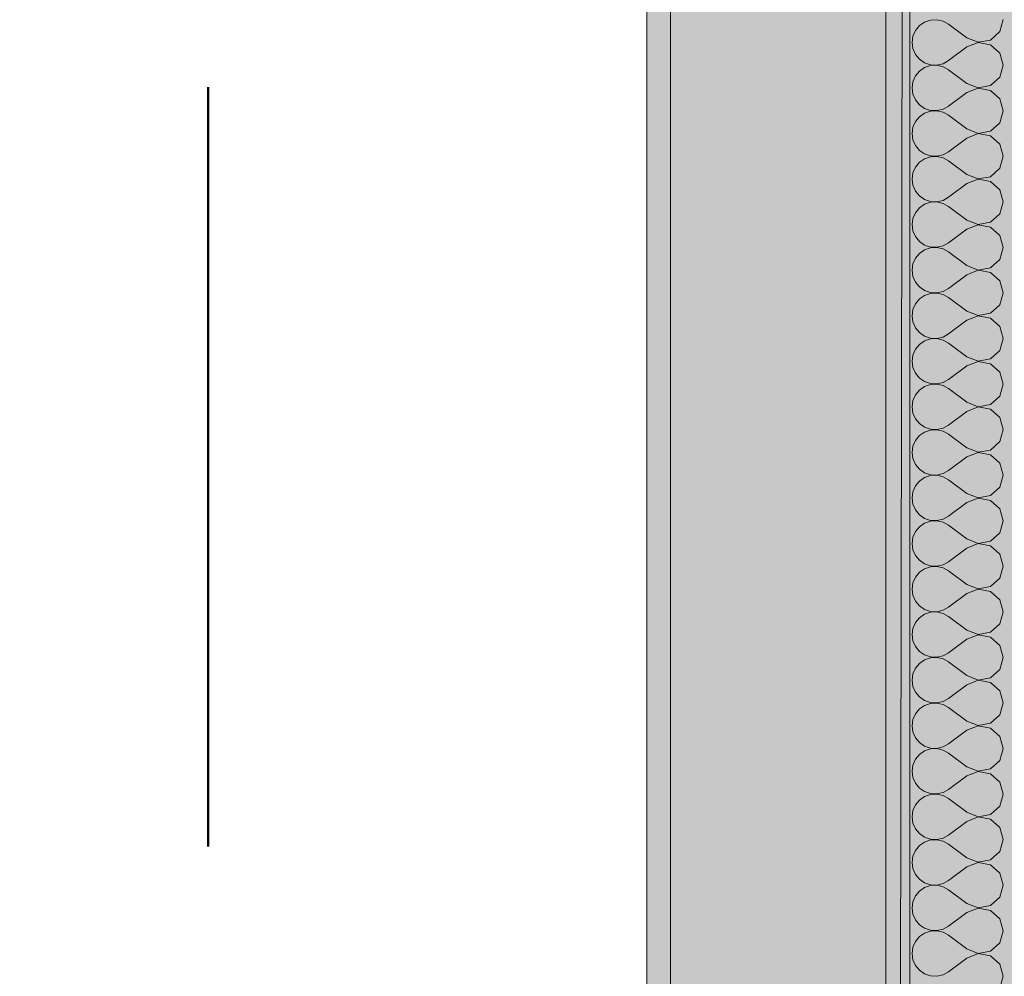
# Model space of a CAD drawing. Header units: millimetres. Extents: x -40968 to 13979, y -19284 to 4746.
# Tile 88 of 113: x -4011 to -3599, y -15895 to -15495. Entities that reach past the tile are written whole.
import ezdxf

# ---------------------------------------------------------------- set-up
doc = ezdxf.new("R2010")
doc.units = ezdxf.units.MM
doc.header["$MEASUREMENT"] = 0
doc.linetypes.add('Punto & Rayas', pattern=[670.277762, 317.5, -176.388889, 0, -176.388874])
for name, color, linetype, lineweight, true_color in [('01_2D_Ambit_Pluma_Nº__242', 7, 'Continuous', 50, 0xfb0013), ('12_FAÇ_Façana_Pluma_Nº__102', 7, 'Continuous', 5, 0xcccccc), ('12_FAÇ_Façana_Pluma_Nº__176', 7, 'Continuous', 15, 0x93a0c6), ('Nuevo_08_E_Envans secs_Pluma_Nº__102', 7, 'Continuous', 5, 0xcccccc), ('Nuevo_14_PAV_Soft Light Grey 0554_Pluma_Nº__245', 7, 'Continuous', 13, 0xe8e8e8)]:
    doc.layers.add(name, color=color, linetype=linetype, lineweight=lineweight, true_color=true_color)
for name, color, linetype in [('12_FAÇ_Façana', 7, 'Continuous'), ('Nuevo_08_E_Envans secs', 7, 'Continuous'), ('Nuevo_14_PAV_Soft Light Grey 0554', 7, 'Continuous')]:
    doc.layers.add(name, color=color, linetype=linetype)
doc.layers.add('12_FAÇ_Façana_Pluma_Nº__7', color=7, linetype='Continuous', lineweight=5)
doc.layers.add('Nuevo_08_E_Envans secs_Pluma_Nº__1', color=7, linetype='Continuous', lineweight=5)

# ---------------------------------------------------------------- blocks, each defined once
blk = doc.blocks.new('Forjado_1_1', base_point=(-23046.79, -1194.06))
at = {"layer": 'Nuevo_14_PAV_Soft Light Grey 0554_Pluma_Nº__245', "linetype": 'Continuous', "lineweight": 0, "true_color": 0xe8e8e8}
h = blk.add_hatch(color=254, dxfattribs=at)
h.paths.add_polyline_path([(-23046.79, -1194.06), (-1631.11, -1193.63), (-1631.11, -6938.97), (-1556.11, -6938.97), (-1556.11, -7503.98), (-1616.26, -7503.98), (-1616.05, -11935.98), (-1564.89, -11935.98), (-1564.89, -12491.98), (-2024.11, -12491.98), (-2024.11, -12338.98), (-6997.39, -12338.98), (-6997.39, -12391.98), (-3637.68, -12391.98), (-3638.94, -13690.72), (-3644.87, -17130.96), (428.17, -17130.98), (428.89, -16788.98), (778.89, -16788.98), (778.35, -17142.97), (2622.91, -17145.82), (2623.01, -17079.79), (3389.91, -17080.98), (3389.61, -17276.98), (5489.84, -17280.21), (5489.84, -17141.49), (5763.89, -17141.49), (5763.89, -16738.98), (6378.89, -16738.98), (6378.89, -12488.98), (5778.89, -12488.98), (5779.74, -11938.87), (6782.11, -11938.85), (6782.11, -9207.42), (6082.11, -9207.42), (6016.11, -7504.98), (6016.11, -9073.42), (2073.42, -9073.42), (2073.42, -5267.32), (5998.89, -5267.32), (5998.89, -1708.98), (5884.89, -967.98), (7332.11, -967.98), (7332.11, 1999.55), (-28277.4, 1999.55), (-23028.39, 1969.01)])
h.paths.add_polyline_path([(492.89, -5267.32), (1951.42, -5267.32), (1951.42, -9073.42), (492.89, -9073.42)], flags=0)
at = {"layer": 'Nuevo_14_PAV_Soft Light Grey 0554_Pluma_Nº__245', "color": 254, "linetype": 'Continuous', "lineweight": 13, "true_color": 0xe8e8e8, "flags": 128}
blk.add_lwpolyline([(428.17, -17130.98), (-3644.87, -17130.96), (-3638.94, -13690.72), (-3637.68, -12391.98), (-6997.39, -12391.98), (-6997.39, -12338.98), (-2024.11, -12338.98), (-2024.11, -12491.98), (-1564.89, -12491.98), (-1564.89, -11935.98), (-1616.05, -11935.98), (-1616.26, -7503.98), (-1556.11, -7503.98), (-1556.11, -6938.97), (-1631.11, -6938.97), (-1631.11, -1193.63), (-23046.79, -1194.06)], dxfattribs=at)
blk = doc.blocks.new('Muro_45_1', base_point=(-3748.89, -17083.98))
at = {"layer": '12_FAÇ_Façana_Pluma_Nº__102', "linetype": 'Continuous', "lineweight": 0, "true_color": 0xe5e5e5}
blk.add_hatch(color=254, dxfattribs=at).paths.add_polyline_path([(-3738.89, -16700.98), (-3648.89, -16700.98), (-3648.89, -13646.98), (-3738.89, -13646.98)])
at = {"layer": '12_FAÇ_Façana_Pluma_Nº__176', "linetype": 'Continuous', "lineweight": 0, "true_color": 0x495063}
for points in [[(-3748.89, -13646.98), (-3748.89, -16690.98), (-3738.89, -16690.98), (-3738.89, -13646.98)], [(-3638.89, -13646.98), (-3648.89, -13646.98), (-3648.89, -17073.98), (-3638.89, -17073.98)]]:
    blk.add_hatch(color=251, dxfattribs=at).paths.add_polyline_path(points)
at = {"layer": '12_FAÇ_Façana_Pluma_Nº__7', "color": 7, "linetype": 'Continuous', "lineweight": 5}
for p, q in [((-3738.89, -13646.98), (-3738.89, -16700.98)), ((-3648.89, -16700.98), (-3648.89, -13646.98))]:
    blk.add_line(p, q, dxfattribs=at)
at = {"layer": '12_FAÇ_Façana_Pluma_Nº__7', "color": 7, "linetype": 'Continuous', "lineweight": 5, "flags": 128}
for points in [[(-3748.89, -13646.98), (-3748.89, -16690.98)], [(-3638.89, -17073.98), (-3638.89, -13646.98)]]:
    blk.add_lwpolyline(points, dxfattribs=at)
blk = doc.blocks.new('*X508')
at = {"layer": 'Nuevo_08_E_Envans secs_Pluma_Nº__102', "color": 254, "linetype": 'Continuous', "lineweight": 5, "true_color": 0xcccccc}
for p, q in [((-3634.84, -15497.73), (-3636.52, -15499.75)), ((-3632.68, -15496.24), (-3634.84, -15497.73)), ((-3630.19, -15495.4), (-3632.68, -15496.24)), ((-3627.56, -15495.28), (-3630.19, -15495.4)), ((-3625, -15495.87), (-3627.56, -15495.28)), ((-3622.7, -15497.14), (-3625, -15495.87)), ((-3615.08, -15502.86), (-3622.7, -15497.14)), ((-3601.27, -15500.25), (-3599.85, -15495.24)), ((-3637.58, -15502.16), (-3637.94, -15504.76)), ((-3636.52, -15499.75), (-3637.58, -15502.16)), ((-3605.11, -15503.76), (-3601.27, -15500.25)), ((-3637.94, -15504.76), (-3637.58, -15507.36)), ((-3615.08, -15506.67), (-3622.7, -15512.38)), ((-3615.08, -15502.86), (-3610.23, -15504.72)), ((-3610.23, -15504.8), (-3615.08, -15506.67)), ((-3610.23, -15504.72), (-3605.11, -15503.76)), ((-3605.11, -15505.77), (-3610.23, -15504.8)), ((-3601.27, -15509.28), (-3605.11, -15505.77)), ((-3637.58, -15507.36), (-3636.52, -15509.77)), ((-3636.52, -15509.77), (-3634.84, -15511.79)), ((-3599.85, -15514.29), (-3601.27, -15509.28)), ((-3634.84, -15511.79), (-3632.68, -15513.28)), ((-3632.68, -15513.28), (-3630.19, -15514.12)), ((-3630.19, -15514.45), (-3632.68, -15515.29)), ((-3630.19, -15514.12), (-3627.56, -15514.25)), ((-3627.56, -15514.32), (-3630.19, -15514.45)), ((-3627.56, -15514.25), (-3625, -15513.65)), ((-3625, -15514.92), (-3627.56, -15514.32)), ((-3625, -15513.65), (-3622.7, -15512.38)), ((-3622.7, -15516.19), (-3625, -15514.92)), ((-3601.27, -15519.29), (-3599.85, -15514.29)), ((-3636.52, -15518.8), (-3637.58, -15521.21)), ((-3634.84, -15516.78), (-3636.52, -15518.8)), ((-3632.68, -15515.29), (-3634.84, -15516.78)), ((-3615.08, -15521.9), (-3622.7, -15516.19)), ((-3637.58, -15521.21), (-3637.94, -15523.81)), ((-3615.08, -15521.9), (-3610.23, -15523.77)), ((-3610.23, -15523.77), (-3605.11, -15522.8)), ((-3605.11, -15522.8), (-3601.27, -15519.29)), ((-3637.94, -15523.81), (-3637.58, -15526.41)), ((-3637.58, -15526.41), (-3636.52, -15528.82)), ((-3615.08, -15525.71), (-3622.7, -15531.43)), ((-3610.23, -15523.85), (-3615.08, -15525.71)), ((-3605.11, -15524.81), (-3610.23, -15523.85)), ((-3601.27, -15528.33), (-3605.11, -15524.81)), ((-3636.52, -15528.82), (-3634.84, -15530.84)), ((-3634.84, -15530.84), (-3632.68, -15532.33)), ((-3625, -15532.7), (-3622.7, -15531.43)), ((-3599.85, -15533.33), (-3601.27, -15528.33)), ((-3632.68, -15534.34), (-3634.84, -15535.83)), ((-3632.68, -15532.33), (-3630.19, -15533.17)), ((-3630.19, -15533.5), (-3632.68, -15534.34)), ((-3630.19, -15533.17), (-3627.56, -15533.29)), ((-3627.56, -15533.37), (-3630.19, -15533.5)), ((-3627.56, -15533.29), (-3625, -15532.7)), ((-3625, -15533.97), (-3627.56, -15533.37)), ((-3622.7, -15535.24), (-3625, -15533.97)), ((-3615.08, -15540.95), (-3622.7, -15535.24)), ((-3601.27, -15538.34), (-3599.85, -15533.33)), ((-3636.52, -15537.85), (-3637.58, -15540.25)), ((-3634.84, -15535.83), (-3636.52, -15537.85)), ((-3605.11, -15541.85), (-3601.27, -15538.34)), ((-3637.58, -15540.25), (-3637.94, -15542.86)), ((-3637.94, -15542.86), (-3637.58, -15545.46)), ((-3615.08, -15540.95), (-3610.23, -15542.82)), ((-3610.23, -15542.9), (-3615.08, -15544.76)), ((-3610.23, -15542.82), (-3605.11, -15541.85)), ((-3605.11, -15543.86), (-3610.23, -15542.9)), ((-3601.27, -15547.37), (-3605.11, -15543.86)), ((-3637.58, -15545.46), (-3636.52, -15547.86)), ((-3636.52, -15547.86), (-3634.84, -15549.89)), ((-3615.08, -15544.76), (-3622.7, -15550.48)), ((-3599.85, -15552.38), (-3601.27, -15547.37)), ((-3634.84, -15549.89), (-3632.68, -15551.38)), ((-3632.68, -15551.38), (-3630.19, -15552.22)), ((-3627.56, -15552.34), (-3625, -15551.75)), ((-3625, -15551.75), (-3622.7, -15550.48)), ((-3634.84, -15554.87), (-3636.52, -15556.9)), ((-3632.68, -15553.39), (-3634.84, -15554.87)), ((-3630.19, -15552.55), (-3632.68, -15553.39)), ((-3630.19, -15552.22), (-3627.56, -15552.34)), ((-3627.56, -15552.42), (-3630.19, -15552.55)), ((-3625, -15553.01), (-3627.56, -15552.42)), ((-3622.7, -15554.29), (-3625, -15553.01)), ((-3615.08, -15560), (-3622.7, -15554.29)), ((-3601.27, -15557.39), (-3599.85, -15552.38)), ((-3637.58, -15559.3), (-3637.94, -15561.9)), ((-3636.52, -15556.9), (-3637.58, -15559.3)), ((-3615.08, -15560), (-3610.23, -15561.87)), ((-3605.11, -15560.9), (-3601.27, -15557.39)), ((-3637.94, -15561.9), (-3637.58, -15564.51)), ((-3615.08, -15563.81), (-3622.7, -15569.52)), ((-3610.23, -15561.94), (-3615.08, -15563.81)), ((-3610.23, -15561.87), (-3605.11, -15560.9)), ((-3605.11, -15562.91), (-3610.23, -15561.94)), ((-3601.27, -15566.42), (-3605.11, -15562.91)), ((-3637.58, -15564.51), (-3636.52, -15566.91)), ((-3636.52, -15566.91), (-3634.84, -15568.94)), ((-3599.85, -15571.43), (-3601.27, -15566.42)), ((-3634.84, -15568.94), (-3632.68, -15570.42)), ((-3632.68, -15572.43), (-3634.84, -15573.92)), ((-3632.68, -15570.42), (-3630.19, -15571.26)), ((-3630.19, -15571.59), (-3632.68, -15572.43)), ((-3630.19, -15571.26), (-3627.56, -15571.39)), ((-3627.56, -15571.47), (-3630.19, -15571.59)), ((-3627.56, -15571.39), (-3625, -15570.8)), ((-3625, -15572.06), (-3627.56, -15571.47)), ((-3625, -15570.8), (-3622.7, -15569.52)), ((-3622.7, -15573.33), (-3625, -15572.06)), ((-3601.27, -15576.44), (-3599.85, -15571.43)), ((-3636.52, -15575.95), (-3637.58, -15578.35)), ((-3634.84, -15573.92), (-3636.52, -15575.95)), ((-3615.08, -15579.05), (-3622.7, -15573.33)), ((-3605.11, -15579.95), (-3601.27, -15576.44)), ((-3637.58, -15578.35), (-3637.94, -15580.95)), ((-3615.08, -15579.05), (-3610.23, -15580.91)), ((-3610.23, -15580.91), (-3605.11, -15579.95)), ((-3637.94, -15580.95), (-3637.58, -15583.55)), ((-3637.58, -15583.55), (-3636.52, -15585.96)), ((-3615.08, -15582.86), (-3622.7, -15588.57)), ((-3610.23, -15580.99), (-3615.08, -15582.86)), ((-3605.11, -15581.96), (-3610.23, -15580.99)), ((-3601.27, -15585.47), (-3605.11, -15581.96)), ((-3636.52, -15585.96), (-3634.84, -15587.98)), ((-3634.84, -15587.98), (-3632.68, -15589.47)), ((-3625, -15589.84), (-3622.7, -15588.57)), ((-3599.85, -15590.48), (-3601.27, -15585.47)), ((-3634.84, -15592.97), (-3636.52, -15594.99)), ((-3632.68, -15591.48), (-3634.84, -15592.97)), ((-3632.68, -15589.47), (-3630.19, -15590.31)), ((-3630.19, -15590.64), (-3632.68, -15591.48)), ((-3630.19, -15590.31), (-3627.56, -15590.44)), ((-3627.56, -15590.51), (-3630.19, -15590.64)), ((-3627.56, -15590.44), (-3625, -15589.84)), ((-3625, -15591.11), (-3627.56, -15590.51)), ((-3622.7, -15592.38), (-3625, -15591.11)), ((-3615.08, -15598.1), (-3622.7, -15592.38)), ((-3601.27, -15595.48), (-3599.85, -15590.48)), ((-3636.52, -15594.99), (-3637.58, -15597.4)), ((-3605.11, -15598.99), (-3601.27, -15595.48)), ((-3637.58, -15597.4), (-3637.94, -15600)), ((-3637.94, -15600), (-3637.58, -15602.6)), ((-3615.08, -15598.1), (-3610.23, -15599.96)), ((-3610.23, -15600.04), (-3615.08, -15601.9)), ((-3610.23, -15599.96), (-3605.11, -15598.99)), ((-3605.11, -15601.01), (-3610.23, -15600.04)), ((-3601.27, -15604.52), (-3605.11, -15601.01)), ((-3637.58, -15602.6), (-3636.52, -15605.01)), ((-3636.52, -15605.01), (-3634.84, -15607.03)), ((-3615.08, -15601.9), (-3622.7, -15607.62)), ((-3599.85, -15609.52), (-3601.27, -15604.52)), ((-3634.84, -15607.03), (-3632.68, -15608.52)), ((-3632.68, -15608.52), (-3630.19, -15609.36)), ((-3630.19, -15609.69), (-3632.68, -15610.53)), ((-3630.19, -15609.36), (-3627.56, -15609.49)), ((-3627.56, -15609.56), (-3630.19, -15609.69)), ((-3627.56, -15609.49), (-3625, -15608.89)), ((-3625, -15610.16), (-3627.56, -15609.56)), ((-3625, -15608.89), (-3622.7, -15607.62)), ((-3601.27, -15614.53), (-3599.85, -15609.52)), ((-3634.84, -15612.02), (-3636.52, -15614.04)), ((-3632.68, -15610.53), (-3634.84, -15612.02)), ((-3622.7, -15611.43), (-3625, -15610.16)), ((-3615.08, -15617.14), (-3622.7, -15611.43)), ((-3637.58, -15616.45), (-3637.94, -15619.05)), ((-3636.52, -15614.04), (-3637.58, -15616.45)), ((-3615.08, -15617.14), (-3610.23, -15619.01)), ((-3605.11, -15618.04), (-3601.27, -15614.53)), ((-3637.94, -15619.05), (-3637.58, -15621.65)), ((-3637.58, -15621.65), (-3636.52, -15624.05)), ((-3615.08, -15620.95), (-3622.7, -15626.67)), ((-3610.23, -15619.09), (-3615.08, -15620.95)), ((-3610.23, -15619.01), (-3605.11, -15618.04)), ((-3605.11, -15620.05), (-3610.23, -15619.09)), ((-3601.27, -15623.56), (-3605.11, -15620.05)), ((-3636.52, -15624.05), (-3634.84, -15626.08)), ((-3634.84, -15626.08), (-3632.68, -15627.57)), ((-3599.85, -15628.57), (-3601.27, -15623.56)), ((-3632.68, -15629.58), (-3634.84, -15631.06)), ((-3632.68, -15627.57), (-3630.19, -15628.41)), ((-3630.19, -15628.74), (-3632.68, -15629.58)), ((-3630.19, -15628.41), (-3627.56, -15628.53)), ((-3627.56, -15628.61), (-3630.19, -15628.74)), ((-3627.56, -15628.53), (-3625, -15627.94)), ((-3625, -15629.2), (-3627.56, -15628.61)), ((-3625, -15627.94), (-3622.7, -15626.67)), ((-3622.7, -15630.48), (-3625, -15629.2)), ((-3601.27, -15633.58), (-3599.85, -15628.57)), ((-3636.52, -15633.09), (-3637.58, -15635.49)), ((-3634.84, -15631.06), (-3636.52, -15633.09)), ((-3615.08, -15636.19), (-3622.7, -15630.48)), ((-3605.11, -15637.09), (-3601.27, -15633.58)), ((-3637.58, -15635.49), (-3637.94, -15638.1)), ((-3637.94, -15638.1), (-3637.58, -15640.7)), ((-3615.08, -15636.19), (-3610.23, -15638.06)), ((-3610.23, -15638.13), (-3615.08, -15640)), ((-3610.23, -15638.06), (-3605.11, -15637.09)), ((-3605.11, -15639.1), (-3610.23, -15638.13)), ((-3637.58, -15640.7), (-3636.52, -15643.1)), ((-3615.08, -15640), (-3622.7, -15645.71)), ((-3601.27, -15642.61), (-3605.11, -15639.1)), ((-3599.85, -15647.62), (-3601.27, -15642.61)), ((-3636.52, -15643.1), (-3634.84, -15645.13)), ((-3634.84, -15645.13), (-3632.68, -15646.61)), ((-3632.68, -15646.61), (-3630.19, -15647.45)), ((-3625, -15646.99), (-3622.7, -15645.71)), ((-3634.84, -15650.11), (-3636.52, -15652.14)), ((-3632.68, -15648.62), (-3634.84, -15650.11)), ((-3630.19, -15647.78), (-3632.68, -15648.62)), ((-3630.19, -15647.45), (-3627.56, -15647.58)), ((-3627.56, -15647.66), (-3630.19, -15647.78)), ((-3627.56, -15647.58), (-3625, -15646.99)), ((-3625, -15648.25), (-3627.56, -15647.66)), ((-3622.7, -15649.52), (-3625, -15648.25)), ((-3615.08, -15655.24), (-3622.7, -15649.52)), ((-3601.27, -15652.63), (-3599.85, -15647.62)), ((-3637.58, -15654.54), (-3637.94, -15657.14)), ((-3636.52, -15652.14), (-3637.58, -15654.54)), ((-3605.11, -15656.14), (-3601.27, -15652.63)), ((-3637.94, -15657.14), (-3637.58, -15659.75)), ((-3615.08, -15659.05), (-3622.7, -15664.76)), ((-3615.08, -15655.24), (-3610.23, -15657.1)), ((-3610.23, -15657.18), (-3615.08, -15659.05)), ((-3610.23, -15657.1), (-3605.11, -15656.14)), ((-3605.11, -15658.15), (-3610.23, -15657.18)), ((-3601.27, -15661.66), (-3605.11, -15658.15)), ((-3637.58, -15659.75), (-3636.52, -15662.15)), ((-3636.52, -15662.15), (-3634.84, -15664.17)), ((-3599.85, -15666.67), (-3601.27, -15661.66)), ((-3634.84, -15664.17), (-3632.68, -15665.66)), ((-3632.68, -15665.66), (-3630.19, -15666.5)), ((-3630.19, -15666.83), (-3632.68, -15667.67)), ((-3630.19, -15666.5), (-3627.56, -15666.63)), ((-3627.56, -15666.71), (-3630.19, -15666.83)), ((-3627.56, -15666.63), (-3625, -15666.03)), ((-3625, -15667.3), (-3627.56, -15666.71)), ((-3625, -15666.03), (-3622.7, -15664.76)), ((-3622.7, -15668.57), (-3625, -15667.3)), ((-3601.27, -15671.67), (-3599.85, -15666.67)), ((-3636.52, -15671.18), (-3637.58, -15673.59)), ((-3634.84, -15669.16), (-3636.52, -15671.18)), ((-3632.68, -15667.67), (-3634.84, -15669.16)), ((-3615.08, -15674.29), (-3622.7, -15668.57)), ((-3637.58, -15673.59), (-3637.94, -15676.19)), ((-3615.08, -15674.29), (-3610.23, -15676.15)), ((-3610.23, -15676.15), (-3605.11, -15675.19)), ((-3605.11, -15675.19), (-3601.27, -15671.67)), ((-3637.94, -15676.19), (-3637.58, -15678.79)), ((-3637.58, -15678.79), (-3636.52, -15681.2)), ((-3615.08, -15678.1), (-3622.7, -15683.81)), ((-3610.23, -15676.23), (-3615.08, -15678.1)), ((-3605.11, -15677.2), (-3610.23, -15676.23)), ((-3601.27, -15680.71), (-3605.11, -15677.2)), ((-3636.52, -15681.2), (-3634.84, -15683.22)), ((-3634.84, -15683.22), (-3632.68, -15684.71)), ((-3625, -15685.08), (-3622.7, -15683.81)), ((-3599.85, -15685.71), (-3601.27, -15680.71)), ((-3632.68, -15686.72), (-3634.84, -15688.21)), ((-3632.68, -15684.71), (-3630.19, -15685.55)), ((-3630.19, -15685.88), (-3632.68, -15686.72)), ((-3630.19, -15685.55), (-3627.56, -15685.68)), ((-3627.56, -15685.75), (-3630.19, -15685.88)), ((-3627.56, -15685.68), (-3625, -15685.08)), ((-3625, -15686.35), (-3627.56, -15685.75)), ((-3622.7, -15687.62), (-3625, -15686.35)), ((-3615.08, -15693.33), (-3622.7, -15687.62)), ((-3601.27, -15690.72), (-3599.85, -15685.71)), ((-3636.52, -15690.23), (-3637.58, -15692.64)), ((-3634.84, -15688.21), (-3636.52, -15690.23)), ((-3605.11, -15694.23), (-3601.27, -15690.72)), ((-3637.58, -15692.64), (-3637.94, -15695.24)), ((-3637.94, -15695.24), (-3637.58, -15697.84)), ((-3615.08, -15693.33), (-3610.23, -15695.2)), ((-3610.23, -15695.28), (-3615.08, -15697.14)), ((-3610.23, -15695.2), (-3605.11, -15694.23)), ((-3605.11, -15696.24), (-3610.23, -15695.28)), ((-3637.58, -15697.84), (-3636.52, -15700.25)), ((-3636.52, -15700.25), (-3634.84, -15702.27)), ((-3615.08, -15697.14), (-3622.7, -15702.86)), ((-3601.27, -15699.75), (-3605.11, -15696.24)), ((-3599.85, -15704.76), (-3601.27, -15699.75)), ((-3634.84, -15702.27), (-3632.68, -15703.76)), ((-3632.68, -15703.76), (-3630.19, -15704.6)), ((-3627.56, -15704.72), (-3625, -15704.13)), ((-3625, -15704.13), (-3622.7, -15702.86)), ((-3634.84, -15707.26), (-3636.52, -15709.28)), ((-3632.68, -15705.77), (-3634.84, -15707.26)), ((-3630.19, -15704.93), (-3632.68, -15705.77)), ((-3630.19, -15704.6), (-3627.56, -15704.72)), ((-3627.56, -15704.8), (-3630.19, -15704.93)), ((-3625, -15705.4), (-3627.56, -15704.8)), ((-3622.7, -15706.67), (-3625, -15705.4)), ((-3615.08, -15712.38), (-3622.7, -15706.67)), ((-3601.27, -15709.77), (-3599.85, -15704.76)), ((-3637.58, -15711.68), (-3637.94, -15714.29)), ((-3636.52, -15709.28), (-3637.58, -15711.68)), ((-3615.08, -15712.38), (-3610.23, -15714.25)), ((-3605.11, -15713.28), (-3601.27, -15709.77)), ((-3637.94, -15714.29), (-3637.58, -15716.89)), ((-3615.08, -15716.19), (-3622.7, -15721.9)), ((-3610.23, -15714.32), (-3615.08, -15716.19)), ((-3610.23, -15714.25), (-3605.11, -15713.28)), ((-3605.11, -15715.29), (-3610.23, -15714.32)), ((-3601.27, -15718.8), (-3605.11, -15715.29)), ((-3637.58, -15716.89), (-3636.52, -15719.29)), ((-3636.52, -15719.29), (-3634.84, -15721.32)), ((-3599.85, -15723.81), (-3601.27, -15718.8)), ((-3634.84, -15721.32), (-3632.68, -15722.8)), ((-3632.68, -15724.81), (-3634.84, -15726.3)), ((-3632.68, -15722.8), (-3630.19, -15723.64)), ((-3630.19, -15723.98), (-3632.68, -15724.81)), ((-3630.19, -15723.64), (-3627.56, -15723.77)), ((-3627.56, -15723.85), (-3630.19, -15723.98)), ((-3627.56, -15723.77), (-3625, -15723.18)), ((-3625, -15724.44), (-3627.56, -15723.85)), ((-3625, -15723.18), (-3622.7, -15721.9)), ((-3622.7, -15725.71), (-3625, -15724.44)), ((-3601.27, -15728.82), (-3599.85, -15723.81)), ((-3636.52, -15728.33), (-3637.58, -15730.73)), ((-3634.84, -15726.3), (-3636.52, -15728.33)), ((-3615.08, -15731.43), (-3622.7, -15725.71)), ((-3605.11, -15732.33), (-3601.27, -15728.82)), ((-3637.58, -15730.73), (-3637.94, -15733.33)), ((-3615.08, -15731.43), (-3610.23, -15733.29)), ((-3610.23, -15733.29), (-3605.11, -15732.33)), ((-3637.94, -15733.33), (-3637.58, -15735.94)), ((-3637.58, -15735.94), (-3636.52, -15738.34)), ((-3615.08, -15735.24), (-3622.7, -15740.95)), ((-3610.23, -15733.37), (-3615.08, -15735.24)), ((-3605.11, -15734.34), (-3610.23, -15733.37)), ((-3601.27, -15737.85), (-3605.11, -15734.34)), ((-3636.52, -15738.34), (-3634.84, -15740.36)), ((-3634.84, -15740.36), (-3632.68, -15741.85)), ((-3625, -15742.22), (-3622.7, -15740.95)), ((-3599.85, -15742.86), (-3601.27, -15737.85)), ((-3634.84, -15745.35), (-3636.52, -15747.37)), ((-3632.68, -15743.86), (-3634.84, -15745.35)), ((-3632.68, -15741.85), (-3630.19, -15742.69)), ((-3630.19, -15743.02), (-3632.68, -15743.86)), ((-3630.19, -15742.69), (-3627.56, -15742.82)), ((-3627.56, -15742.9), (-3630.19, -15743.02)), ((-3627.56, -15742.82), (-3625, -15742.22)), ((-3625, -15743.49), (-3627.56, -15742.9)), ((-3622.7, -15744.76), (-3625, -15743.49)), ((-3615.08, -15750.48), (-3622.7, -15744.76)), ((-3601.27, -15747.86), (-3599.85, -15742.86)), ((-3636.52, -15747.37), (-3637.58, -15749.78)), ((-3605.11, -15751.38), (-3601.27, -15747.86)), ((-3637.58, -15749.78), (-3637.94, -15752.38)), ((-3637.94, -15752.38), (-3637.58, -15754.98)), ((-3615.08, -15750.48), (-3610.23, -15752.34)), ((-3610.23, -15752.42), (-3615.08, -15754.29)), ((-3610.23, -15752.34), (-3605.11, -15751.38)), ((-3605.11, -15753.39), (-3610.23, -15752.42)), ((-3601.27, -15756.9), (-3605.11, -15753.39)), ((-3637.58, -15754.98), (-3636.52, -15757.39)), ((-3636.52, -15757.39), (-3634.84, -15759.41)), ((-3615.08, -15754.29), (-3622.7, -15760)), ((-3599.85, -15761.9), (-3601.27, -15756.9)), ((-3634.84, -15759.41), (-3632.68, -15760.9)), ((-3632.68, -15760.9), (-3630.19, -15761.74)), ((-3630.19, -15761.74), (-3627.56, -15761.87)), ((-3627.56, -15761.94), (-3630.19, -15762.07)), ((-3627.56, -15761.87), (-3625, -15761.27)), ((-3625, -15762.54), (-3627.56, -15761.94)), ((-3625, -15761.27), (-3622.7, -15760)), ((-3601.27, -15766.91), (-3599.85, -15761.9)), ((-3634.84, -15764.4), (-3636.52, -15766.42)), ((-3632.68, -15762.91), (-3634.84, -15764.4)), ((-3630.19, -15762.07), (-3632.68, -15762.91)), ((-3622.7, -15763.81), (-3625, -15762.54)), ((-3615.08, -15769.52), (-3622.7, -15763.81)), ((-3637.58, -15768.83), (-3637.94, -15771.43)), ((-3636.52, -15766.42), (-3637.58, -15768.83)), ((-3615.08, -15769.52), (-3610.23, -15771.39)), ((-3605.11, -15770.42), (-3601.27, -15766.91)), ((-3637.94, -15771.43), (-3637.58, -15774.03)), ((-3637.58, -15774.03), (-3636.52, -15776.44)), ((-3615.08, -15773.33), (-3622.7, -15779.05)), ((-3610.23, -15771.47), (-3615.08, -15773.33)), ((-3610.23, -15771.39), (-3605.11, -15770.42)), ((-3605.11, -15772.43), (-3610.23, -15771.47)), ((-3601.27, -15775.95), (-3605.11, -15772.43)), ((-3636.52, -15776.44), (-3634.84, -15778.46)), ((-3634.84, -15778.46), (-3632.68, -15779.95)), ((-3599.85, -15780.95), (-3601.27, -15775.95)), ((-3632.68, -15781.96), (-3634.84, -15783.45)), ((-3632.68, -15779.95), (-3630.19, -15780.79)), ((-3630.19, -15781.12), (-3632.68, -15781.96)), ((-3630.19, -15780.79), (-3627.56, -15780.91)), ((-3627.56, -15780.99), (-3630.19, -15781.12)), ((-3627.56, -15780.91), (-3625, -15780.32)), ((-3625, -15781.59), (-3627.56, -15780.99)), ((-3625, -15780.32), (-3622.7, -15779.05)), ((-3622.7, -15782.86), (-3625, -15781.59)), ((-3601.27, -15785.96), (-3599.85, -15780.95)), ((-3636.52, -15785.47), (-3637.58, -15787.87)), ((-3634.84, -15783.45), (-3636.52, -15785.47)), ((-3615.08, -15788.57), (-3622.7, -15782.86)), ((-3605.11, -15789.47), (-3601.27, -15785.96)), ((-3637.58, -15787.87), (-3637.94, -15790.48)), ((-3637.94, -15790.48), (-3637.58, -15793.08)), ((-3615.08, -15788.57), (-3610.23, -15790.44)), ((-3610.23, -15790.51), (-3615.08, -15792.38)), ((-3610.23, -15790.44), (-3605.11, -15789.47)), ((-3605.11, -15791.48), (-3610.23, -15790.51)), ((-3637.58, -15793.08), (-3636.52, -15795.48)), ((-3615.08, -15792.38), (-3622.7, -15798.1)), ((-3601.27, -15794.99), (-3605.11, -15791.48)), ((-3636.52, -15795.48), (-3634.84, -15797.51)), ((-3634.84, -15797.51), (-3632.68, -15798.99)), ((-3632.68, -15798.99), (-3630.19, -15799.83)), ((-3625, -15799.37), (-3622.7, -15798.1)), ((-3599.85, -15800), (-3601.27, -15794.99)), ((-3634.84, -15802.49), (-3636.52, -15804.52)), ((-3632.68, -15801.01), (-3634.84, -15802.49)), ((-3630.19, -15800.17), (-3632.68, -15801.01)), ((-3630.19, -15799.83), (-3627.56, -15799.96)), ((-3627.56, -15800.04), (-3630.19, -15800.17)), ((-3627.56, -15799.96), (-3625, -15799.37)), ((-3625, -15800.63), (-3627.56, -15800.04)), ((-3622.7, -15801.9), (-3625, -15800.63)), ((-3615.08, -15807.62), (-3622.7, -15801.9)), ((-3601.27, -15805.01), (-3599.85, -15800)), ((-3637.58, -15806.92), (-3637.94, -15809.52)), ((-3636.52, -15804.52), (-3637.58, -15806.92)), ((-3605.11, -15808.52), (-3601.27, -15805.01)), ((-3637.94, -15809.52), (-3637.58, -15812.13)), ((-3615.08, -15811.43), (-3622.7, -15817.14)), ((-3615.08, -15807.62), (-3610.23, -15809.49)), ((-3610.23, -15809.56), (-3615.08, -15811.43)), ((-3610.23, -15809.49), (-3605.11, -15808.52)), ((-3605.11, -15810.53), (-3610.23, -15809.56)), ((-3601.27, -15814.04), (-3605.11, -15810.53)), ((-3637.58, -15812.13), (-3636.52, -15814.53)), ((-3636.52, -15814.53), (-3634.84, -15816.55)), ((-3599.85, -15819.05), (-3601.27, -15814.04)), ((-3634.84, -15816.55), (-3632.68, -15818.04)), ((-3632.68, -15818.04), (-3630.19, -15818.88)), ((-3630.19, -15819.21), (-3632.68, -15820.05)), ((-3630.19, -15818.88), (-3627.56, -15819.01)), ((-3627.56, -15819.09), (-3630.19, -15819.21)), ((-3627.56, -15819.01), (-3625, -15818.41)), ((-3625, -15819.68), (-3627.56, -15819.09)), ((-3625, -15818.41), (-3622.7, -15817.14)), ((-3622.7, -15820.95), (-3625, -15819.68)), ((-3601.27, -15824.05), (-3599.85, -15819.05)), ((-3636.52, -15823.56), (-3637.58, -15825.97)), ((-3634.84, -15821.54), (-3636.52, -15823.56)), ((-3632.68, -15820.05), (-3634.84, -15821.54)), ((-3615.08, -15826.67), (-3622.7, -15820.95)), ((-3637.58, -15825.97), (-3637.94, -15828.57)), ((-3615.08, -15826.67), (-3610.23, -15828.53)), ((-3610.23, -15828.53), (-3605.11, -15827.57)), ((-3605.11, -15827.57), (-3601.27, -15824.05)), ((-3637.94, -15828.57), (-3637.58, -15831.17)), ((-3637.58, -15831.17), (-3636.52, -15833.58)), ((-3615.08, -15830.48), (-3622.7, -15836.19)), ((-3610.23, -15828.61), (-3615.08, -15830.48)), ((-3605.11, -15829.58), (-3610.23, -15828.61)), ((-3601.27, -15833.09), (-3605.11, -15829.58)), ((-3636.52, -15833.58), (-3634.84, -15835.6)), ((-3634.84, -15835.6), (-3632.68, -15837.09)), ((-3599.85, -15838.1), (-3601.27, -15833.09)), ((-3632.68, -15839.1), (-3634.84, -15840.59)), ((-3632.68, -15837.09), (-3630.19, -15837.93)), ((-3630.19, -15838.26), (-3632.68, -15839.1)), ((-3630.19, -15837.93), (-3627.56, -15838.06)), ((-3627.56, -15838.13), (-3630.19, -15838.26)), ((-3627.56, -15838.06), (-3625, -15837.46)), ((-3625, -15838.73), (-3627.56, -15838.13)), ((-3625, -15837.46), (-3622.7, -15836.19)), ((-3622.7, -15840), (-3625, -15838.73)), ((-3615.08, -15845.71), (-3622.7, -15840)), ((-3601.27, -15843.1), (-3599.85, -15838.1)), ((-3636.52, -15842.61), (-3637.58, -15845.02)), ((-3634.84, -15840.59), (-3636.52, -15842.61)), ((-3605.11, -15846.61), (-3601.27, -15843.1)), ((-3637.58, -15845.02), (-3637.94, -15847.62)), ((-3637.94, -15847.62), (-3637.58, -15850.22)), ((-3615.08, -15845.71), (-3610.23, -15847.58)), ((-3610.23, -15847.66), (-3615.08, -15849.52)), ((-3610.23, -15847.58), (-3605.11, -15846.61)), ((-3605.11, -15848.62), (-3610.23, -15847.66)), ((-3637.58, -15850.22), (-3636.52, -15852.63)), ((-3615.08, -15849.52), (-3622.7, -15855.24)), ((-3601.27, -15852.14), (-3605.11, -15848.62)), ((-3599.85, -15857.14), (-3601.27, -15852.14)), ((-3636.52, -15852.63), (-3634.84, -15854.65)), ((-3634.84, -15854.65), (-3632.68, -15856.14)), ((-3632.68, -15856.14), (-3630.19, -15856.98)), ((-3627.56, -15857.1), (-3625, -15856.51)), ((-3625, -15856.51), (-3622.7, -15855.24)), ((-3634.84, -15859.64), (-3636.52, -15861.66)), ((-3632.68, -15858.15), (-3634.84, -15859.64)), ((-3630.19, -15857.31), (-3632.68, -15858.15)), ((-3630.19, -15856.98), (-3627.56, -15857.1)), ((-3627.56, -15857.18), (-3630.19, -15857.31)), ((-3625, -15857.78), (-3627.56, -15857.18)), ((-3622.7, -15859.05), (-3625, -15857.78)), ((-3615.08, -15864.76), (-3622.7, -15859.05)), ((-3601.27, -15862.15), (-3599.85, -15857.14)), ((-3637.58, -15864.06), (-3637.94, -15866.67)), ((-3636.52, -15861.66), (-3637.58, -15864.06)), ((-3615.08, -15864.76), (-3610.23, -15866.63)), ((-3605.11, -15865.66), (-3601.27, -15862.15)), ((-3637.94, -15866.67), (-3637.58, -15869.27)), ((-3615.08, -15868.57), (-3622.7, -15874.29)), ((-3610.23, -15866.71), (-3615.08, -15868.57)), ((-3610.23, -15866.63), (-3605.11, -15865.66)), ((-3605.11, -15867.67), (-3610.23, -15866.71)), ((-3601.27, -15871.18), (-3605.11, -15867.67)), ((-3637.58, -15869.27), (-3636.52, -15871.67)), ((-3636.52, -15871.67), (-3634.84, -15873.7)), ((-3599.85, -15876.19), (-3601.27, -15871.18)), ((-3634.84, -15873.7), (-3632.68, -15875.19)), ((-3632.68, -15877.2), (-3634.84, -15878.68)), ((-3632.68, -15875.19), (-3630.19, -15876.02)), ((-3630.19, -15876.36), (-3632.68, -15877.2)), ((-3630.19, -15876.02), (-3627.56, -15876.15)), ((-3627.56, -15876.23), (-3630.19, -15876.36)), ((-3627.56, -15876.15), (-3625, -15875.56)), ((-3625, -15876.82), (-3627.56, -15876.23)), ((-3625, -15875.56), (-3622.7, -15874.29)), ((-3622.7, -15878.1), (-3625, -15876.82)), ((-3601.27, -15881.2), (-3599.85, -15876.19)), ((-3636.52, -15880.71), (-3637.58, -15883.11)), ((-3634.84, -15878.68), (-3636.52, -15880.71)), ((-3615.08, -15883.81), (-3622.7, -15878.1)), ((-3605.11, -15884.71), (-3601.27, -15881.2)), ((-3637.58, -15883.11), (-3637.94, -15885.71)), ((-3615.08, -15883.81), (-3610.23, -15885.68)), ((-3610.23, -15885.68), (-3605.11, -15884.71)), ((-3637.94, -15885.71), (-3637.58, -15888.32)), ((-3637.58, -15888.32), (-3636.52, -15890.72)), ((-3615.08, -15887.62), (-3622.7, -15893.33)), ((-3610.23, -15885.75), (-3615.08, -15887.62)), ((-3605.11, -15886.72), (-3610.23, -15885.75)), ((-3601.27, -15890.23), (-3605.11, -15886.72)), ((-3636.52, -15890.72), (-3634.84, -15892.74)), ((-3634.84, -15892.74), (-3632.68, -15894.23)), ((-3625, -15894.6), (-3622.7, -15893.33)), ((-3599.85, -15895.24), (-3601.27, -15890.23)), ((-3632.68, -15894.23), (-3630.19, -15895.07)), ((-3630.19, -15895.07), (-3627.56, -15895.2)), ((-3627.56, -15895.2), (-3625, -15894.6)), ((-3601.27, -15900.25), (-3599.85, -15895.24))]:
    blk.add_line(p, q, dxfattribs=at)
blk = doc.blocks.new('Muro_156_1', base_point=(-3573.89, -17276.98))
at = {"layer": 'Nuevo_08_E_Envans secs_Pluma_Nº__1', "color": 7, "linetype": 'Continuous', "lineweight": 5, "flags": 128}
blk.add_lwpolyline([(-3638.89, -13646.98), (-3638.89, -17130.98)], dxfattribs=at)
at = {"layer": 'Nuevo_08_E_Envans secs', "color": 7, "lineweight": 20}
blk.add_blockref('*X508', (0, 0), dxfattribs=at)

msp = doc.modelspace()

# ---------------------------------------------------------------- linework, layer by layer
at = {"layer": '01_2D_Ambit_Pluma_Nº__242', "color": 1, "linetype": 'Punto & Rayas', "lineweight": 50, "true_color": 0xfb0013, "flags": 128}
msp.add_lwpolyline([(-28500.02, 1816.8), (-28500.02, 4745.93), (7879.57, 4745.93), (7879.57, -1396.87), (6474.15, -1396.87), (6474.15, -11392.72), (6916.3, -11392.72), (6916.3, -17756.6), (-3932.28, -17756.6), (-3932.28, -11834.88), (-2447.9, -11834.88), (-2447.9, -2249.59), (-23311.17, -2249.59), (-23311.17, 1816.8)], close=True, dxfattribs=at)

# ---------------------------------------------------------------- block references
at = {"layer": '12_FAÇ_Façana', "color": 7, "lineweight": 20}
msp.add_blockref('Muro_45_1', (-3748.89, -17083.98), dxfattribs=at)
at = {"layer": 'Nuevo_14_PAV_Soft Light Grey 0554', "color": 254, "linetype": 'Continuous', "lineweight": 13, "true_color": 0xe8e8e8}
msp.add_blockref('Forjado_1_1', (-23046.79, -1194.06), dxfattribs=at)

# ---------------------------------------------------------------- next in the draw order: block references
at = {"layer": 'Nuevo_08_E_Envans secs', "color": 7, "lineweight": 20}
msp.add_blockref('Muro_156_1', (-3573.89, -17276.98), dxfattribs=at)

doc.saveas('drawing.dxf')
